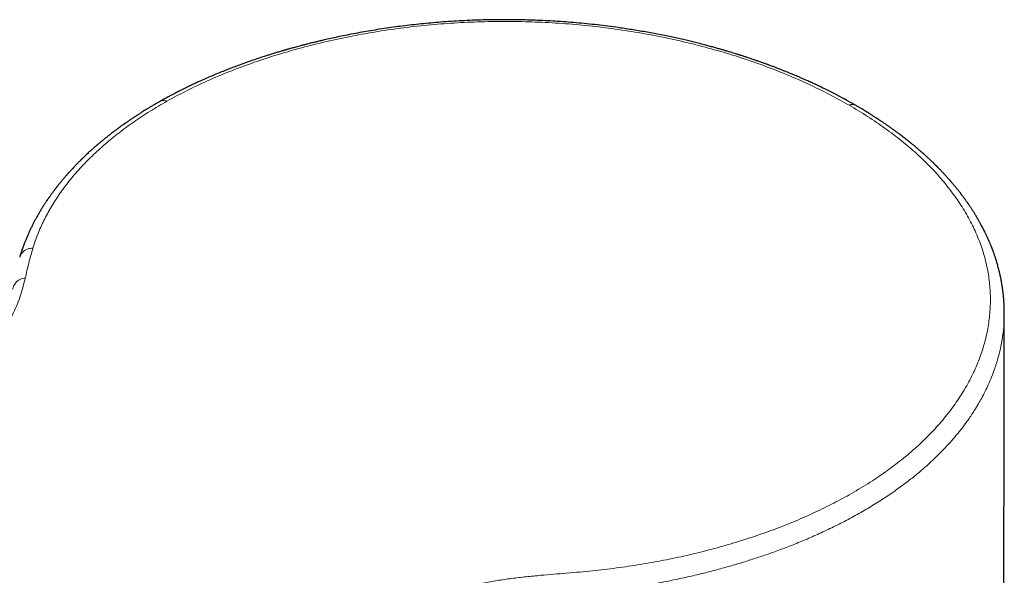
# Model space of a CAD drawing. Header units: millimetres. Extents: x 8 to 674, y 12 to 492.
# Tile 12 of 24: x 613 to 663, y 242 to 270. Entities that reach past the tile are written whole.
import ezdxf

# ---------------------------------------------------------------- set-up
doc = ezdxf.new("R2010")
doc.units = ezdxf.units.MM

msp = doc.modelspace()

# ---------------------------------------------------------------- linework, layer by layer
at = {"color": 7, "linetype": 'Continuous', "lineweight": 30}
for points, knots in [([(655.244, 265.501), (655.213, 265.518), (655.155, 265.552), (655.072, 265.599), (654.997, 265.642), (654.93, 265.679), (654.872, 265.711), (654.823, 265.738), (654.783, 265.76), (654.753, 265.777), (654.731, 265.789), (654.713, 265.798), (654.699, 265.806), (654.684, 265.814), (654.668, 265.823), (654.65, 265.833), (654.619, 265.849), (654.574, 265.874), (654.512, 265.907), (654.445, 265.943), (654.374, 265.98), (654.302, 266.018), (654.166, 266.089), (653.966, 266.191), (653.725, 266.311), (653.507, 266.416), (653.312, 266.51), (653.11, 266.604), (652.899, 266.701), (652.678, 266.8), (652.446, 266.901), (652.204, 267.005), (651.951, 267.11), (651.688, 267.217), (651.455, 267.309), (651.256, 267.386), (651.097, 267.447), (650.941, 267.505), (650.792, 267.56), (650.649, 267.612), (650.512, 267.661), (650.373, 267.711), (650.232, 267.76), (650.091, 267.808), (649.961, 267.852), (649.85, 267.89), (649.755, 267.921), (649.678, 267.946), (649.612, 267.968), (649.556, 267.986), (649.506, 268.002), (649.457, 268.017), (649.405, 268.034), (649.347, 268.053), (649.284, 268.072), (649.197, 268.1), (649.083, 268.135), (648.94, 268.178), (648.785, 268.225), (648.616, 268.275), (648.435, 268.327), (648.24, 268.382), (648.031, 268.44), (647.808, 268.5), (647.571, 268.563), (647.32, 268.627), (647.056, 268.692), (646.78, 268.759), (646.491, 268.826), (646.188, 268.894), (645.868, 268.962), (645.533, 269.031), (645.188, 269.099), (644.839, 269.164), (644.488, 269.227), (644.136, 269.286), (643.783, 269.342), (643.372, 269.404), (642.903, 269.469), (642.375, 269.535), (641.845, 269.594), (641.314, 269.646), (640.781, 269.691), (640.258, 269.728), (639.743, 269.759), (639.236, 269.782), (638.729, 269.799), (638.22, 269.811), (637.7, 269.815), (637.169, 269.814), (636.628, 269.805), (636.088, 269.789), (635.549, 269.766), (635.011, 269.736), (634.488, 269.7), (633.981, 269.659), (633.494, 269.613), (633.018, 269.563), (632.551, 269.508), (632.086, 269.448), (631.623, 269.383), (631.163, 269.313), (630.714, 269.239), (630.276, 269.162), (629.851, 269.082), (629.452, 269.003), (629.081, 268.925), (628.734, 268.849), (628.455, 268.785), (628.24, 268.734), (628.086, 268.697), (627.934, 268.66), (627.785, 268.623), (627.633, 268.584), (627.48, 268.545), (627.331, 268.506), (627.193, 268.469), (627.068, 268.435), (626.956, 268.405), (626.859, 268.378), (626.776, 268.355), (626.707, 268.335), (626.656, 268.321), (626.619, 268.31), (626.595, 268.303), (626.57, 268.296), (626.544, 268.289), (626.509, 268.278), (626.46, 268.265), (626.397, 268.246), (626.321, 268.224), (626.233, 268.198), (626.132, 268.168), (625.998, 268.127), (625.836, 268.077), (625.649, 268.018), (625.359, 267.926), (624.97, 267.796), (624.555, 267.651), (624.214, 267.527), (623.942, 267.426), (623.667, 267.32), (623.389, 267.21), (623.106, 267.094), (622.819, 266.974), (622.528, 266.848), (622.303, 266.747), (622.142, 266.674), (622.047, 266.63), (621.951, 266.586), (621.856, 266.541), (621.76, 266.496), (621.668, 266.451), (621.579, 266.408), (621.494, 266.367), (621.414, 266.327), (621.343, 266.292), (621.279, 266.26), (621.224, 266.232), (621.178, 266.208), (621.139, 266.189), (621.109, 266.174), (621.087, 266.162), (621.072, 266.155), (621.061, 266.149), (621.053, 266.144), (621.044, 266.14), (621.032, 266.134), (621.013, 266.124), (620.985, 266.109), (620.945, 266.089), (620.892, 266.061), (620.829, 266.028), (620.755, 265.988), (620.67, 265.943), (620.576, 265.892), (620.471, 265.835), (620.356, 265.772), (620.276, 265.727), (620.235, 265.704)], [0, 0, 0, 0, 0.003295, 0.00628, 0.008955, 0.011319, 0.013372, 0.015113, 0.016542, 0.017537, 0.018293, 0.018907, 0.019348, 0.019853, 0.02042, 0.02105, 0.021742, 0.023624, 0.025856, 0.028144, 0.030644, 0.033156, 0.035668, 0.044638, 0.053604, 0.060004, 0.066409, 0.073006, 0.079877, 0.08702, 0.094437, 0.102124, 0.110082, 0.11831, 0.126805, 0.131688, 0.136621, 0.141378, 0.145914, 0.150229, 0.154325, 0.158202, 0.16273, 0.166919, 0.170768, 0.174279, 0.176799, 0.179104, 0.181065, 0.182634, 0.184027, 0.185408, 0.186941, 0.188626, 0.190462, 0.192431, 0.19622, 0.200357, 0.204842, 0.209676, 0.21486, 0.220392, 0.226343, 0.232652, 0.23932, 0.246347, 0.253736, 0.261353, 0.269327, 0.277658, 0.286346, 0.295576, 0.304985, 0.314397, 0.32381, 0.33322, 0.342623, 0.352018, 0.365943, 0.379832, 0.393698, 0.407555, 0.421406, 0.43526, 0.44833, 0.461413, 0.474514, 0.487639, 0.500793, 0.514752, 0.528704, 0.542648, 0.556587, 0.570523, 0.584444, 0.597389, 0.610108, 0.6226, 0.634868, 0.646913, 0.659444, 0.671727, 0.683761, 0.695548, 0.707089, 0.718383, 0.728119, 0.737666, 0.747022, 0.751367, 0.755665, 0.759917, 0.764121, 0.768191, 0.772781, 0.777027, 0.780928, 0.784487, 0.787704, 0.790578, 0.792824, 0.794806, 0.796524, 0.797243, 0.797945, 0.798647, 0.799359, 0.800223, 0.801703, 0.803542, 0.805739, 0.808296, 0.811212, 0.814486, 0.819987, 0.825484, 0.830973, 0.845638, 0.860252, 0.868535, 0.876851, 0.885366, 0.894096, 0.903044, 0.912209, 0.921594, 0.9312, 0.934321, 0.937465, 0.940631, 0.943821, 0.947034, 0.950182, 0.953114, 0.956087, 0.958795, 0.961238, 0.963415, 0.965327, 0.966892, 0.968218, 0.969306, 0.969965, 0.97049, 0.97088, 0.971137, 0.971354, 0.971783, 0.972422, 0.973273, 0.974736, 0.976574, 0.978788, 0.981379, 0.984346, 0.987691, 0.991415, 0.995517, 1, 1, 1, 1]), ([(620.235, 265.704), (620.18, 265.672), (620.073, 265.612), (619.919, 265.522), (619.775, 265.438), (619.643, 265.358), (619.521, 265.284), (619.409, 265.215), (619.314, 265.155), (619.233, 265.104), (619.166, 265.061), (619.105, 265.022), (619.05, 264.986), (619.001, 264.954), (618.956, 264.925), (618.905, 264.891), (618.844, 264.851), (618.773, 264.803), (618.702, 264.755), (618.63, 264.706), (618.555, 264.654), (618.475, 264.599), (618.404, 264.549), (618.344, 264.506), (618.298, 264.474), (618.254, 264.441), (618.213, 264.412), (618.177, 264.386), (618.147, 264.364), (618.123, 264.346), (618.098, 264.328), (618.069, 264.307), (618.031, 264.279), (617.987, 264.246), (617.939, 264.209), (617.855, 264.147), (617.739, 264.058), (617.59, 263.941), (617.47, 263.845), (617.379, 263.771), (617.318, 263.721), (617.256, 263.67), (617.198, 263.622), (617.147, 263.578), (617.103, 263.541), (617.069, 263.512), (617.042, 263.489), (617.018, 263.468), (616.991, 263.444), (616.959, 263.417), (616.923, 263.386), (616.882, 263.35), (616.8, 263.277), (616.679, 263.168), (616.556, 263.055), (616.471, 262.975), (616.425, 262.93), (616.382, 262.89), (616.345, 262.854), (616.314, 262.824), (616.287, 262.798), (616.262, 262.773), (616.236, 262.747), (616.206, 262.717), (616.172, 262.683), (616.135, 262.647), (616.075, 262.586), (615.991, 262.501), (615.899, 262.404), (615.819, 262.319), (615.751, 262.247), (615.696, 262.185), (615.652, 262.137), (615.621, 262.103), (615.594, 262.073), (615.567, 262.042), (615.536, 262.007), (615.498, 261.964), (615.456, 261.915), (615.409, 261.861), (615.358, 261.801), (615.312, 261.746), (615.272, 261.698), (615.237, 261.656), (615.202, 261.612), (615.165, 261.568), (615.129, 261.522), (615.095, 261.479), (615.064, 261.441), (615.039, 261.409), (615.019, 261.383), (615.003, 261.362), (614.987, 261.342), (614.969, 261.318), (614.947, 261.29), (614.921, 261.256), (614.893, 261.218), (614.864, 261.179), (614.832, 261.136), (614.797, 261.089), (614.761, 261.039), (614.726, 260.992), (614.695, 260.947), (614.667, 260.909), (614.645, 260.876), (614.626, 260.85), (614.611, 260.828), (614.595, 260.805), (614.577, 260.778), (614.553, 260.744), (614.524, 260.7), (614.49, 260.65), (614.454, 260.595), (614.419, 260.542), (614.386, 260.492), (614.349, 260.433), (614.307, 260.367), (614.261, 260.293), (614.218, 260.221), (614.174, 260.148), (614.13, 260.074), (614.086, 259.998), (614.042, 259.922), (614, 259.845), (613.959, 259.771), (613.922, 259.702), (613.886, 259.635), (613.851, 259.567), (613.814, 259.496), (613.777, 259.421), (613.739, 259.343), (613.701, 259.266), (613.666, 259.192), (613.634, 259.122), (613.603, 259.053), (613.571, 258.981), (613.538, 258.906), (613.504, 258.827), (613.471, 258.748), (613.44, 258.671), (613.411, 258.598), (613.383, 258.528), (613.356, 258.457), (613.334, 258.396), (613.315, 258.346), (613.301, 258.306), (613.287, 258.267), (613.273, 258.227), (613.259, 258.186), (613.244, 258.143), (613.228, 258.096), (613.211, 258.044), (613.192, 257.985), (613.171, 257.921), (613.157, 257.876), (613.15, 257.852)], [0, 0, 0, 0, 0.015271, 0.029645, 0.043121, 0.055698, 0.067377, 0.078156, 0.088034, 0.095164, 0.101737, 0.107753, 0.113213, 0.118116, 0.122461, 0.126449, 0.133584, 0.140752, 0.147954, 0.155189, 0.162677, 0.170917, 0.179927, 0.184623, 0.189504, 0.19436, 0.198664, 0.202391, 0.205542, 0.208117, 0.210236, 0.213431, 0.217426, 0.222222, 0.227593, 0.232996, 0.249121, 0.265383, 0.282378, 0.289222, 0.296198, 0.303307, 0.310179, 0.316158, 0.321233, 0.325402, 0.328043, 0.33068, 0.333857, 0.337572, 0.341827, 0.346621, 0.351929, 0.37113, 0.390663, 0.39687, 0.402792, 0.4081, 0.412793, 0.416872, 0.420047, 0.422962, 0.426342, 0.430232, 0.434635, 0.439493, 0.444448, 0.458237, 0.472242, 0.481525, 0.490703, 0.499767, 0.504676, 0.508988, 0.512704, 0.515863, 0.520493, 0.525858, 0.531956, 0.538775, 0.546175, 0.55412, 0.559057, 0.564182, 0.569496, 0.574999, 0.580684, 0.586036, 0.590713, 0.594716, 0.59773, 0.600202, 0.602338, 0.605089, 0.608577, 0.61272, 0.617461, 0.622162, 0.626722, 0.632991, 0.638971, 0.644663, 0.650033, 0.654769, 0.658461, 0.661569, 0.664092, 0.666408, 0.669558, 0.673602, 0.678539, 0.684978, 0.691549, 0.697775, 0.703656, 0.709192, 0.71824, 0.726737, 0.734905, 0.743208, 0.752132, 0.760654, 0.769382, 0.778305, 0.786873, 0.794736, 0.802008, 0.809693, 0.817862, 0.826311, 0.835135, 0.844049, 0.852372, 0.859988, 0.867525, 0.875573, 0.884063, 0.892774, 0.901689, 0.910406, 0.918421, 0.925854, 0.933611, 0.941873, 0.946221, 0.950568, 0.954912, 0.959256, 0.963598, 0.968207, 0.973231, 0.978921, 0.985278, 0.992304, 1, 1, 1, 1]), ([(662.738, 255.034), (662.738, 255.063), (662.738, 255.119), (662.737, 255.199), (662.735, 255.269), (662.733, 255.331), (662.731, 255.384), (662.729, 255.427), (662.728, 255.459), (662.727, 255.483), (662.726, 255.501), (662.725, 255.516), (662.724, 255.53), (662.723, 255.545), (662.722, 255.566), (662.72, 255.593), (662.718, 255.628), (662.715, 255.669), (662.712, 255.716), (662.708, 255.77), (662.703, 255.827), (662.697, 255.885), (662.69, 255.952), (662.682, 256.029), (662.671, 256.117), (662.66, 256.206), (662.648, 256.294), (662.636, 256.372), (662.625, 256.441), (662.615, 256.501), (662.605, 256.561), (662.595, 256.617), (662.585, 256.668), (662.576, 256.715), (662.568, 256.759), (662.56, 256.797), (662.552, 256.834), (662.545, 256.87), (662.536, 256.912), (662.526, 256.957), (662.515, 257.006), (662.503, 257.055), (662.486, 257.127), (662.464, 257.218), (662.435, 257.329), (662.405, 257.437), (662.381, 257.52), (662.363, 257.58), (662.352, 257.618), (662.341, 257.654), (662.33, 257.689), (662.32, 257.723), (662.308, 257.759), (662.296, 257.799), (662.28, 257.847), (662.262, 257.901), (662.242, 257.959), (662.223, 258.015), (662.204, 258.066), (662.187, 258.113), (662.172, 258.156), (662.157, 258.195), (662.144, 258.23), (662.132, 258.262), (662.12, 258.292), (662.108, 258.324), (662.093, 258.362), (662.075, 258.406), (662.055, 258.457), (662.032, 258.513), (662.006, 258.575), (661.977, 258.643), (661.945, 258.716), (661.911, 258.792), (661.877, 258.867), (661.842, 258.941), (661.81, 259.009), (661.78, 259.072), (661.743, 259.148), (661.696, 259.24), (661.639, 259.35), (661.578, 259.466), (661.512, 259.585), (661.457, 259.683), (661.416, 259.755), (661.391, 259.798), (661.37, 259.834), (661.352, 259.865), (661.333, 259.896), (661.312, 259.931), (661.284, 259.976), (661.251, 260.031), (661.211, 260.096), (661.168, 260.164), (661.126, 260.229), (661.088, 260.288), (661.053, 260.341), (661.019, 260.392), (660.987, 260.44), (660.959, 260.48), (660.937, 260.512), (660.919, 260.539), (660.901, 260.566), (660.88, 260.595), (660.853, 260.634), (660.82, 260.681), (660.781, 260.735), (660.739, 260.792), (660.696, 260.851), (660.656, 260.905), (660.62, 260.953), (660.591, 260.991), (660.567, 261.023), (660.545, 261.052), (660.522, 261.082), (660.494, 261.117), (660.462, 261.158), (660.427, 261.202), (660.391, 261.249), (660.353, 261.295), (660.315, 261.342), (660.276, 261.39), (660.221, 261.457), (660.148, 261.543), (660.081, 261.621), (660.038, 261.671), (660.02, 261.692), (660.005, 261.709), (659.994, 261.722), (659.985, 261.733), (659.973, 261.746), (659.955, 261.766), (659.93, 261.794), (659.9, 261.828), (659.864, 261.868), (659.824, 261.912), (659.783, 261.957), (659.719, 262.027), (659.631, 262.121), (659.544, 262.212), (659.481, 262.277), (659.446, 262.313), (659.414, 262.345), (659.387, 262.373), (659.363, 262.396), (659.345, 262.415), (659.33, 262.43), (659.317, 262.443), (659.302, 262.458), (659.282, 262.478), (659.257, 262.503), (659.228, 262.531), (659.197, 262.561), (659.145, 262.612), (659.073, 262.681), (658.978, 262.771), (658.902, 262.843), (658.844, 262.896), (658.808, 262.929), (658.77, 262.963), (658.732, 262.998), (658.695, 263.031), (658.663, 263.06), (658.636, 263.084), (658.614, 263.103), (658.598, 263.117), (658.585, 263.129), (658.571, 263.141), (658.551, 263.159), (658.526, 263.181), (658.494, 263.208), (658.456, 263.241), (658.413, 263.278), (658.368, 263.317), (658.323, 263.355), (658.25, 263.417), (658.151, 263.499), (658.026, 263.602), (657.878, 263.721), (657.757, 263.816), (657.666, 263.886), (657.633, 263.912), (657.606, 263.933), (657.584, 263.949), (657.564, 263.964), (657.543, 263.98), (657.518, 264), (657.486, 264.023), (657.45, 264.051), (657.407, 264.083), (657.334, 264.137), (657.233, 264.211), (657.109, 264.301), (656.99, 264.385), (656.877, 264.465), (656.763, 264.544), (656.647, 264.623), (656.555, 264.685), (656.491, 264.728), (656.458, 264.749), (656.43, 264.768), (656.407, 264.783), (656.389, 264.795), (656.377, 264.803), (656.367, 264.81), (656.355, 264.817), (656.339, 264.828), (656.315, 264.844), (656.285, 264.863), (656.246, 264.889), (656.197, 264.92), (656.138, 264.958), (656.071, 265.001), (655.994, 265.049), (655.909, 265.102), (655.817, 265.159), (655.717, 265.22), (655.611, 265.284), (655.496, 265.353), (655.373, 265.426), (655.288, 265.475), (655.244, 265.501)], [0, 0, 0, 0, 0.007374, 0.014014, 0.019922, 0.025099, 0.029546, 0.033263, 0.035767, 0.037781, 0.039306, 0.040446, 0.041619, 0.04287, 0.044199, 0.046836, 0.049734, 0.052986, 0.056975, 0.061483, 0.066492, 0.071412, 0.075968, 0.083404, 0.090824, 0.098316, 0.105735, 0.113131, 0.118049, 0.123265, 0.128417, 0.133158, 0.137489, 0.141437, 0.145092, 0.148457, 0.151264, 0.154336, 0.15783, 0.161747, 0.165944, 0.170181, 0.174452, 0.184088, 0.193634, 0.202891, 0.211753, 0.215078, 0.218313, 0.22144, 0.224431, 0.227288, 0.23023, 0.233654, 0.237566, 0.242636, 0.247806, 0.25261, 0.257048, 0.261121, 0.264826, 0.268131, 0.271297, 0.273969, 0.276448, 0.279232, 0.282331, 0.286309, 0.290711, 0.295619, 0.301075, 0.307079, 0.313598, 0.320117, 0.327082, 0.333648, 0.339664, 0.345129, 0.350373, 0.359891, 0.369726, 0.380062, 0.390858, 0.402055, 0.406532, 0.410418, 0.413639, 0.416219, 0.418934, 0.422158, 0.425821, 0.431277, 0.437202, 0.443582, 0.44999, 0.454985, 0.459863, 0.464623, 0.46916, 0.473116, 0.475799, 0.478111, 0.480506, 0.483275, 0.486415, 0.491246, 0.49639, 0.501706, 0.507194, 0.512854, 0.517042, 0.520661, 0.52371, 0.526208, 0.528806, 0.532211, 0.53615, 0.540494, 0.544904, 0.549359, 0.55386, 0.558407, 0.562989, 0.573204, 0.583332, 0.585753, 0.587776, 0.589401, 0.590629, 0.591508, 0.592528, 0.594613, 0.597329, 0.600678, 0.604659, 0.609064, 0.613531, 0.618054, 0.629581, 0.641456, 0.645261, 0.648943, 0.652185, 0.65498, 0.657326, 0.659223, 0.660672, 0.66174, 0.663173, 0.665177, 0.667701, 0.670722, 0.67381, 0.676874, 0.686006, 0.694986, 0.704518, 0.707891, 0.711345, 0.714882, 0.7185, 0.722056, 0.725101, 0.727603, 0.729579, 0.731, 0.73197, 0.733239, 0.73505, 0.737355, 0.740153, 0.743699, 0.747761, 0.751871, 0.755916, 0.759896, 0.771351, 0.782223, 0.792667, 0.809819, 0.813042, 0.815817, 0.818111, 0.819925, 0.821344, 0.823027, 0.825167, 0.827766, 0.830823, 0.834338, 0.83831, 0.848961, 0.859026, 0.868505, 0.877397, 0.886189, 0.895301, 0.904733, 0.907541, 0.910119, 0.912292, 0.914061, 0.915425, 0.916386, 0.916955, 0.91772, 0.919, 0.920798, 0.923112, 0.925943, 0.929726, 0.934156, 0.939232, 0.944953, 0.95132, 0.958329, 0.965527, 0.973294, 0.98163, 0.990532, 1, 1, 1, 1]), ([(662.614, 226.725), (662.618, 227.151), (662.632, 228.709), (662.652, 231.397), (662.675, 234.789), (662.694, 238.181), (662.71, 241.574), (662.722, 244.966), (662.731, 248.358), (662.737, 251.714), (662.738, 253.94), (662.738, 255.034)], [0, 0, 0, 0, 0.045208, 0.165037, 0.284867, 0.404697, 0.524527, 0.644357, 0.764187, 0.884018, 1, 1, 1, 1])]:
    msp.add_open_spline(points, degree=3, knots=knots, dxfattribs=at)
at = {"color": 252, "linetype": 'Continuous', "lineweight": 0}
for points, knots in [([(620.561, 265.701), (620.89, 265.88), (621.545, 266.238), (622.592, 266.733), (623.679, 267.194), (624.81, 267.62), (625.982, 268.01), (627.194, 268.364), (628.442, 268.682), (629.72, 268.961), (631.022, 269.199), (632.343, 269.394), (633.68, 269.545), (635.029, 269.653), (636.388, 269.715), (637.751, 269.733), (639.113, 269.704), (640.468, 269.63), (641.813, 269.511), (643.149, 269.348), (644.472, 269.139), (645.775, 268.888), (647.05, 268.596), (648.291, 268.264), (649.498, 267.895), (650.671, 267.487), (651.806, 267.042), (652.896, 266.562), (653.942, 266.052), (654.595, 265.686), (654.921, 265.504)], [0, 0, 0, 0, 0.035937, 0.071692, 0.107333, 0.142925, 0.178534, 0.214226, 0.250064, 0.285938, 0.321715, 0.357428, 0.393108, 0.428786, 0.464495, 0.500265, 0.53597, 0.571541, 0.60709, 0.642744, 0.67859, 0.714476, 0.750225, 0.785801, 0.821361, 0.856991, 0.892762, 0.928587, 0.964364, 1, 1, 1, 1]), ([(613.815, 258.303), (613.893, 258.537), (614.049, 259.004), (614.36, 259.694), (614.726, 260.371), (615.153, 261.036), (615.639, 261.688), (616.184, 262.325), (616.785, 262.944), (617.44, 263.542), (618.146, 264.119), (618.902, 264.672), (619.703, 265.202), (620.275, 265.535), (620.561, 265.701)], [0, 0, 0, 0, 0.0836296, 0.1668443, 0.2498448, 0.3328334, 0.416012, 0.4995814, 0.5833227, 0.6669022, 0.7503419, 0.8336605, 0.9168746, 1, 1, 1, 1]), ([(620.561, 265.701), (620.53, 265.712), (620.464, 265.736), (620.371, 265.744), (620.292, 265.733), (620.252, 265.71), (620.236, 265.701)], [0, 0, 0, 0, 0.262252, 0.537695, 0.822762, 1, 1, 1, 1]), ([(654.921, 265.504), (654.937, 265.51), (654.969, 265.522), (655.016, 265.533), (655.062, 265.539), (655.107, 265.54), (655.149, 265.536), (655.189, 265.526), (655.221, 265.514), (655.238, 265.503), (655.243, 265.5)], [0, 0, 0, 0, 0.13162, 0.264155, 0.399576, 0.535994, 0.667614, 0.800145, 0.935549, 1, 1, 1, 1]), ([(654.927, 245.862), (655.245, 246.047), (655.879, 246.417), (656.757, 247.009), (657.576, 247.626), (658.331, 248.269), (659.021, 248.937), (659.646, 249.63), (660.204, 250.346), (660.691, 251.082), (661.105, 251.832), (661.445, 252.594), (661.71, 253.364), (661.9, 254.141), (662.013, 254.922), (662.051, 255.705), (662.012, 256.485), (661.897, 257.259), (661.707, 258.027), (661.441, 258.788), (661.099, 259.541), (660.684, 260.282), (660.197, 261.007), (659.641, 261.712), (659.018, 262.399), (658.326, 263.067), (657.568, 263.715), (656.745, 264.34), (655.868, 264.94), (655.236, 265.316), (654.921, 265.504)], [0, 0, 0, 0, 0.035937, 0.071692, 0.107333, 0.142925, 0.178534, 0.214226, 0.250064, 0.285938, 0.321715, 0.357428, 0.393108, 0.428786, 0.464495, 0.500265, 0.53597, 0.571541, 0.60709, 0.642744, 0.67859, 0.714476, 0.750225, 0.785801, 0.821361, 0.856991, 0.892762, 0.928587, 0.964364, 1, 1, 1, 1]), ([(613.815, 258.303), (613.77, 258.299), (613.678, 258.291), (613.547, 258.254), (613.424, 258.196), (613.317, 258.118), (613.232, 258.023), (613.176, 257.932), (613.159, 257.872), (613.153, 257.851)], [0, 0, 0, 0, 0.142647, 0.292156, 0.446756, 0.604226, 0.762047, 0.917637, 1, 1, 1, 1]), ([(613.43, 256.791), (613.488, 257.045), (613.605, 257.552), (613.745, 258.052), (613.815, 258.303)], [0, 0, 0, 0, 0.499349, 1, 1, 1, 1]), ([(612.312, 254.187), (612.414, 254.329), (612.616, 254.613), (612.851, 255.049), (613.043, 255.485), (613.197, 255.922), (613.324, 256.358), (613.395, 256.647), (613.43, 256.791)], [0, 0, 0, 0, 0.168245, 0.334702, 0.500511, 0.666423, 0.83286, 1, 1, 1, 1]), ([(613.43, 256.791), (613.389, 256.786), (613.303, 256.775), (613.183, 256.733), (613.071, 256.671), (612.973, 256.589), (612.894, 256.491), (612.84, 256.382), (612.811, 256.293), (612.807, 256.24), (612.806, 256.228)], [0, 0, 0, 0, 0.122619, 0.252098, 0.387718, 0.528151, 0.671409, 0.81499, 0.956185, 1, 1, 1, 1]), ([(655.416, 244.919), (655.653, 245.056), (656.118, 245.325), (656.765, 245.74), (657.36, 246.15), (657.903, 246.555), (658.398, 246.952), (658.846, 247.34), (659.264, 247.728), (659.65, 248.114), (660.004, 248.496), (660.317, 248.86), (660.592, 249.203), (660.78, 249.454), (660.9, 249.622), (660.969, 249.721), (661.048, 249.837), (661.136, 249.969), (661.232, 250.117), (661.334, 250.283), (661.46, 250.493), (661.607, 250.754), (661.772, 251.072), (661.94, 251.425), (662.105, 251.812), (662.216, 252.109), (662.282, 252.301), (662.307, 252.377), (662.331, 252.453), (662.355, 252.528), (662.377, 252.603), (662.399, 252.678), (662.452, 252.862), (662.522, 253.14), (662.599, 253.509), (662.67, 253.943), (662.726, 254.451), (662.734, 254.843), (662.738, 255.034)], [0, 0, 0, 0, 0.051877, 0.101691, 0.149445, 0.195136, 0.238766, 0.280334, 0.319841, 0.360916, 0.399497, 0.435583, 0.469174, 0.500271, 0.508231, 0.517704, 0.528691, 0.541193, 0.555208, 0.570737, 0.58778, 0.614184, 0.643554, 0.675892, 0.711197, 0.749469, 0.756328, 0.763158, 0.769958, 0.776729, 0.783471, 0.790183, 0.796866, 0.833095, 0.864692, 0.89558, 0.948973, 1, 1, 1, 1]), ([(642, 242.032), (642.405, 242.077), (643.214, 242.167), (644.408, 242.347), (645.583, 242.558), (646.737, 242.804), (647.871, 243.082), (648.981, 243.391), (650.065, 243.731), (651.116, 244.101), (652.13, 244.5), (653.106, 244.926), (654.043, 245.378), (654.632, 245.701), (654.927, 245.862)], [0, 0, 0, 0, 0.08363, 0.166844, 0.249845, 0.332833, 0.416012, 0.499581, 0.583323, 0.666902, 0.750342, 0.833661, 0.916875, 1, 1, 1, 1]), ([(642.122, 240.946), (642.453, 240.985), (643.102, 241.06), (644.045, 241.198), (644.942, 241.347), (645.79, 241.508), (646.587, 241.675), (647.334, 241.848), (648.03, 242.023), (648.683, 242.2), (649.301, 242.378), (649.909, 242.565), (650.53, 242.768), (651.18, 242.995), (651.855, 243.247), (652.547, 243.524), (653.254, 243.829), (653.971, 244.161), (654.7, 244.524), (655.174, 244.785), (655.416, 244.919)], [0, 0, 0, 0, 0.066345, 0.130085, 0.191218, 0.249747, 0.305669, 0.358056, 0.407931, 0.455292, 0.50014, 0.544219, 0.591302, 0.641387, 0.694476, 0.750568, 0.808581, 0.86949, 0.933297, 1, 1, 1, 1]), ([(639.391, 241.805), (639.826, 241.841), (640.697, 241.912), (641.565, 241.992), (642, 242.032)], [0, 0, 0, 0, 0.499349, 1, 1, 1, 1]), ([(635.086, 241.04), (635.315, 241.109), (635.77, 241.247), (636.478, 241.409), (637.194, 241.543), (637.92, 241.649), (638.653, 241.736), (639.144, 241.782), (639.391, 241.805)], [0, 0, 0, 0, 0.168245, 0.334702, 0.500511, 0.666423, 0.83286, 1, 1, 1, 1])]:
    msp.add_open_spline(points, degree=3, knots=knots, dxfattribs=at)

doc.saveas('drawing.dxf')
